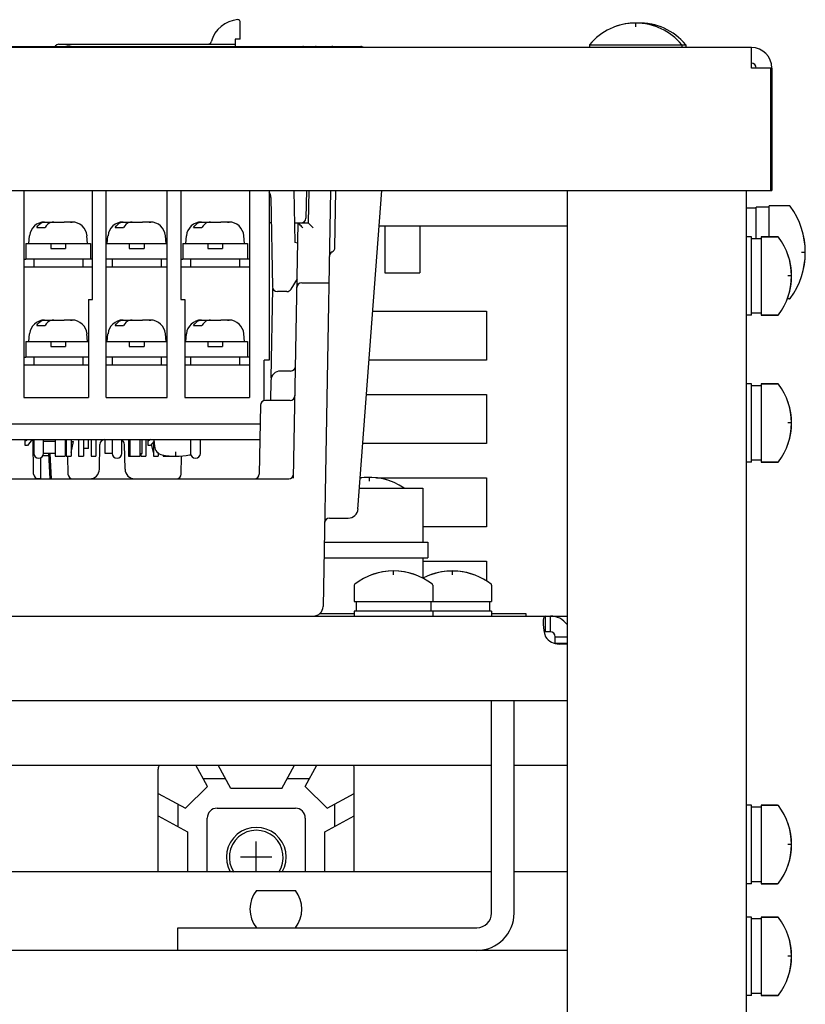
# Model space of a CAD drawing. Extents: x 31 to 410, y 34 to 287.
# Tile 10 of 34: x 106 to 114, y 88 to 98. Entities that reach past the tile are written whole.
import ezdxf

# ---------------------------------------------------------------- set-up
doc = ezdxf.new("R2010")
doc.units = 0
doc.header["$LTSCALE"] = 23.1
doc.layers.get('0').update_dxf_attribs({"linetype": 'CONTINUOUS'})
for name, color, linetype in [('ALL_AXIS', 7, 'CONTINUOUS'), ('ALL_CURVE', 7, 'CONTINUOUS'), ('ALL_FEATURES', 7, 'CONTINUOUS')]:
    doc.layers.add(name, color=color, linetype=linetype)

msp = doc.modelspace()

# ---------------------------------------------------------------- linework, layer by layer
at = {"color": 3, "linetype": 'CONTINUOUS'}
for p, q in [((105.96, 95.129), (105.98, 95.129)), ((106.06, 95.129), (106.06, 95.049)), ((106.56, 95.129), (106.06, 95.129)), ((106.56, 95.129), (106.56, 95.049)), ((106.66, 95.129), (106.64, 95.129)), ((106.86, 95.129), (106.86, 95.049)), ((107.36, 95.129), (106.86, 95.129)), ((107.36, 95.129), (107.36, 95.049)), ((107.56, 95.129), (107.58, 95.129)), ((107.66, 95.129), (107.66, 95.049)), ((108.16, 95.129), (107.66, 95.129)), ((108.16, 95.129), (108.16, 95.049)), ((108.26, 95.129), (108.24, 95.129)), ((105.96, 94.129), (105.98, 94.129)), ((106.06, 94.129), (106.06, 94.049)), ((106.56, 94.129), (106.06, 94.129)), ((106.56, 94.129), (106.56, 94.049)), ((106.86, 94.129), (106.86, 94.049)), ((107.36, 94.129), (106.86, 94.129)), ((107.36, 94.129), (107.36, 94.049)), ((107.66, 94.129), (107.66, 94.049)), ((108.16, 94.129), (107.66, 94.129)), ((108.16, 94.129), (108.16, 94.049)), ((108.26, 94.129), (108.24, 94.129)), ((106.06, 93.289), (106.06, 93.149)), ((106.16, 93.149), (106.16, 93.289)), ((106.86, 93.289), (106.86, 93.149)), ((106.96, 93.149), (106.96, 93.289)), ((107.66, 93.289), (107.66, 93.149)), ((107.76, 93.149), (107.76, 93.289))]:
    msp.add_line(p, q, dxfattribs=at)
at = {"color": 7, "linetype": 'CONTINUOUS'}
for p, q in [((106.62, 94.719), (106.62, 93.719)), ((106.62, 94.719), (106.66, 94.719)), ((107.56, 94.719), (107.6, 94.719)), ((107.6, 94.719), (107.6, 93.719)), ((105.96, 93.719), (106.62, 93.719)), ((106.8, 93.719), (107.42, 93.719)), ((107.6, 93.719), (108.26, 93.719)), ((105.973, 93.272), (105.973, 93.289)), ((106.391, 93.289), (106.391, 93.119)), ((106.441, 93.289), (106.441, 93.119)), ((106.518, 93.289), (106.518, 93.119)), ((106.568, 93.289), (106.568, 93.119)), ((106.572, 93.199), (106.572, 93.289)), ((106.617, 93.199), (106.617, 93.289)), ((106.645, 93.289), (106.645, 93.119)), ((106.695, 93.289), (106.695, 93.119)), ((106.772, 93.289), (106.772, 93.287)), ((106.79, 93.224), (106.79, 93.289)), ((107.026, 93.289), (107.026, 93.119)), ((107.165, 93.149), (107.165, 93.289)), ((107.203, 93.289), (107.203, 93.119)), ((107.227, 93.272), (107.227, 93.289)), ((107.28, 93.265), (107.28, 93.119)), ((107.153, 93.149), (107.153, 93.119)), ((107.33, 93.152), (107.33, 93.119))]:
    msp.add_line(p, q, dxfattribs=at)
for points in [[(105.997, 93.289), (105.985, 93.28), (105.973, 93.272)], [(107.251, 93.289), (107.239, 93.28), (107.227, 93.272)]]:
    msp.add_lwpolyline(points, dxfattribs=at)
at = {"color": 3, "linetype": 'CONTINUOUS'}
for centre in [(106.11, 93.149), (106.91, 93.149), (107.71, 93.149)]:
    msp.add_arc(centre, 0.05, 180, 360, dxfattribs=at)
at = {"color": 7, "linetype": 'CONTINUOUS'}
msp.add_arc((108.33, 89.029), 0.305, 330.4491, 209.5509, dxfattribs=at)
at = {"layer": 'ALL_AXIS', "color": 7, "linetype": 'CONTINUOUS'}
for p, q in [((111.73, 97.318), (111.73, 97.289)), ((111.73, 97.318), (112.71, 97.318)), ((112.67, 97.318), (112.67, 97.289)), ((112.71, 97.318), (112.71, 97.289)), ((113.43, 95.649), (113.33, 95.649)), ((113.56, 95.659), (113.43, 95.659)), ((113.43, 95.339), (113.43, 95.659)), ((113.769, 95.674), (113.56, 95.674)), ((113.56, 95.359), (113.56, 95.674)), ((109.643, 95.469), (109.643, 94.989)), ((109.998, 95.469), (109.998, 94.989)), ((113.38, 95.359), (113.33, 95.359)), ((113.38, 94.559), (113.38, 95.359)), ((113.48, 95.339), (113.38, 95.339)), ((113.648, 95.359), (113.48, 95.359)), ((113.48, 95.359), (113.48, 94.559)), ((109.643, 94.989), (109.998, 94.989)), ((113.769, 94.724), (113.746, 94.724)), ((113.38, 94.559), (113.33, 94.559)), ((113.48, 94.579), (113.38, 94.579)), ((113.648, 94.559), (113.48, 94.559)), ((113.38, 93.859), (113.33, 93.859)), ((113.38, 93.059), (113.38, 93.859)), ((113.48, 93.839), (113.38, 93.839)), ((113.648, 93.859), (113.48, 93.859)), ((113.48, 93.859), (113.48, 93.059)), ((98.615, 93.449), (108.37, 93.449)), ((98.617, 93.289), (108.367, 93.289)), ((106.043, 93.289), (105.998, 93.229)), ((106.79, 93.149), (106.79, 93.224)), ((107.287, 93.274), (107.252, 93.229)), ((107.285, 93.289), (107.291, 93.222)), ((113.38, 93.059), (113.33, 93.059)), ((113.48, 93.079), (113.38, 93.079)), ((113.648, 93.059), (113.48, 93.059)), ((109.383, 92.794), (110.03, 92.794)), ((110.03, 92.794), (110.03, 92.244)), ((109.024, 92.244), (110.08, 92.244)), ((110.08, 92.244), (110.08, 92.084)), ((109.021, 92.084), (110.08, 92.084)), ((110.03, 92.084), (110.03, 91.874)), ((109.33, 91.806), (109.33, 91.639)), ((110.13, 91.806), (110.13, 91.639)), ((110.73, 91.806), (110.73, 91.639)), ((109.33, 91.639), (110.73, 91.639)), ((109.35, 91.639), (109.35, 91.539)), ((110.11, 91.639), (110.11, 91.539)), ((110.71, 91.639), (110.71, 91.539)), ((110.73, 91.539), (109.33, 91.539)), ((109.33, 91.539), (109.33, 91.489)), ((110.13, 91.539), (110.13, 91.489)), ((110.73, 91.539), (110.73, 91.489)), ((111.38, 91.214), (111.5, 91.214)), ((111.5, 91.203), (111.42, 91.203)), ((113.38, 89.559), (113.33, 89.559)), ((113.38, 88.759), (113.38, 89.559)), ((113.48, 89.539), (113.38, 89.539)), ((113.648, 89.559), (113.48, 89.559)), ((113.48, 89.559), (113.48, 88.759)), ((113.38, 88.759), (113.33, 88.759)), ((113.48, 88.779), (113.38, 88.779)), ((113.648, 88.759), (113.48, 88.759)), ((108.33, 88.689), (108.73, 88.689)), ((113.38, 88.419), (113.33, 88.419)), ((113.38, 87.619), (113.38, 88.419)), ((113.48, 88.399), (113.38, 88.399)), ((113.648, 88.419), (113.48, 88.419)), ((113.48, 88.419), (113.48, 87.619)), ((113.38, 87.619), (113.33, 87.619)), ((113.48, 87.639), (113.38, 87.639)), ((113.648, 87.619), (113.48, 87.619))]:
    msp.add_line(p, q, dxfattribs=at)
at = {"layer": 'ALL_AXIS', "color": 3, "linetype": 'CONTINUOUS'}
for p, q in [((109.518, 94.599), (110.68, 94.599)), ((110.68, 94.599), (110.68, 94.099)), ((110.68, 94.099), (109.481, 94.099)), ((109.455, 93.749), (110.68, 93.749)), ((110.68, 93.749), (110.68, 93.249)), ((110.68, 93.249), (109.417, 93.249)), ((109.391, 92.899), (109.404, 92.899)), ((109.557, 92.899), (110.68, 92.899)), ((110.68, 92.899), (110.68, 92.399)), ((110.68, 92.399), (110.03, 92.399)), ((110.03, 92.049), (110.68, 92.049)), ((110.68, 92.049), (110.68, 91.845)), ((111.38, 91.214), (111.38, 91.209))]:
    msp.add_line(p, q, dxfattribs=at)
at = {"layer": 'ALL_AXIS', "color": 7, "linetype": 'CONTINUOUS'}
for centre, radius, start, end in [((112.2, 96.929), 0.61, 39.6019, 140.3981), ((112.23, 96.929), 0.61, 89.5291, 91.4126), ((112.24, 96.929), 0.61, 39.6019, 91.8835), ((113.13, 95.199), 0.8, 323.9417, 36.0583), ((107.391, 93.231), 0.1, 185, 258.5073), ((107.51, 93.819), 0.7, 258.5073, 281.4927), ((107.63, 93.231), 0.1, 281.4927, 289.8645), ((109.48, 92.254), 0.65, 56.3617, 97.9131), ((109.73, 91.299), 0.65, 52.4557, 127.5443), ((110.33, 91.299), 0.65, 52.4557, 117.5417), ((108.33, 89.029), 0.275, 326.387, 213.613), ((108.576, 88.499), 0.31, 142.2278, 217.7722), ((108.485, 88.499), 0.31, 322.2278, 37.7722)]:
    msp.add_arc(centre, radius, start, end, dxfattribs=at)
at = {"layer": 'ALL_CURVE', "color": 40, "linetype": 'CONTINUOUS'}
for p, q in [((112.2, 97.5), (112.2, 97.539)), ((112.23, 97.538), (112.23, 97.539)), ((112.24, 97.536), (112.24, 97.539)), ((113.93, 95.199), (113.892, 95.199)), ((113.79, 94.959), (113.752, 94.959)), ((113.79, 93.459), (113.752, 93.459)), ((107.51, 93.119), (107.51, 93.165)), ((109.48, 92.904), (109.48, 92.865)), ((109.73, 91.91), (109.73, 91.949)), ((110.33, 91.91), (110.33, 91.949)), ((108.33, 88.879), (108.33, 89.189)), ((113.79, 89.159), (113.752, 89.159)), ((108.49, 89.029), (108.17, 89.029)), ((113.79, 88.019), (113.752, 88.019))]:
    msp.add_line(p, q, dxfattribs=at)
for centre, radius, start, end in [((112.2, 96.929), 0.61, 69.3622, 110.6378), ((112.23, 96.929), 0.61, 89.1688, 92.1513), ((112.24, 96.929), 0.61, 69.3622, 92.7207), ((113.13, 95.199), 0.8, 342.1666, 17.8334), ((113.14, 94.959), 0.65, 340.2168, 19.7832), ((113.14, 93.459), 0.65, 340.2168, 19.7832), ((107.391, 93.231), 0.1, 221.0151, 258.5073), ((107.51, 93.819), 0.7, 258.5073, 281.4927), ((107.63, 93.231), 0.1, 281.4927, 289.7154), ((109.48, 92.254), 0.65, 70.2168, 97.9072), ((109.73, 91.299), 0.65, 70.2168, 109.7832), ((110.33, 91.299), 0.65, 70.2168, 109.7832), ((113.14, 89.159), 0.65, 340.2168, 19.7832), ((113.14, 88.019), 0.65, 340.2168, 19.7832)]:
    msp.add_arc(centre, radius, start, end, dxfattribs=at)
at = {"layer": 'ALL_FEATURES', "color": 7, "linetype": 'CONTINUOUS'}
for p, q in [((108.165, 97.374), (108.165, 97.553)), ((108.116, 97.374), (108.115, 97.299)), ((108.165, 97.374), (108.116, 97.374)), ((113.38, 97.289), (63.28, 97.289)), ((91.558, 97.299), (109.396, 97.299)), ((106.315, 97.324), (108.115, 97.324)), ((113.38, 97.079), (113.38, 97.289)), ((113.58, 97.079), (113.38, 97.079)), ((113.58, 95.829), (113.58, 97.079)), ((113.59, 97.079), (113.59, 95.829)), ((63.07, 95.829), (113.59, 95.829)), ((105.96, 95.829), (105.96, 93.719)), ((106.66, 94.719), (106.66, 95.829)), ((106.8, 93.719), (106.8, 95.829)), ((107.42, 93.719), (107.42, 95.829)), ((107.56, 95.829), (107.56, 94.719)), ((108.26, 95.829), (108.26, 93.719)), ((108.46, 95.829), (108.46, 94.099)), ((108.727, 95.299), (108.718, 95.829)), ((108.842, 95.829), (108.837, 95.548)), ((108.866, 95.829), (108.86, 95.499)), ((109.086, 95.829), (109.012, 91.587)), ((109.133, 95.248), (109.143, 95.829)), ((109.367, 92.581), (109.61, 95.829)), ((111.5, 95.829), (111.5, 79.859)), ((113.33, 74.159), (113.33, 95.829)), ((108.479, 95.759), (108.495, 94.848)), ((106.091, 95.454), (106.176, 95.454)), ((106.179, 95.509), (106.235, 95.509)), ((106.235, 95.509), (106.235, 95.504)), ((106.235, 95.507), (106.242, 95.508)), ((106.242, 95.508), (106.25, 95.509)), ((106.25, 95.509), (106.37, 95.509)), ((106.386, 95.509), (106.386, 95.507)), ((106.436, 95.509), (106.386, 95.509)), ((106.436, 95.508), (106.42, 95.509)), ((106.453, 95.507), (106.436, 95.508)), ((106.448, 95.509), (106.45, 95.509)), ((106.891, 95.454), (106.976, 95.454)), ((106.979, 95.509), (107.035, 95.509)), ((107.035, 95.509), (107.035, 95.504)), ((107.035, 95.507), (107.042, 95.508)), ((107.042, 95.508), (107.05, 95.509)), ((107.05, 95.509), (107.17, 95.509)), ((107.186, 95.509), (107.186, 95.507)), ((107.236, 95.509), (107.186, 95.509)), ((107.236, 95.508), (107.22, 95.509)), ((107.253, 95.507), (107.236, 95.508)), ((107.248, 95.509), (107.25, 95.509)), ((107.691, 95.454), (107.776, 95.454)), ((107.779, 95.509), (107.835, 95.509)), ((107.835, 95.509), (107.835, 95.504)), ((107.835, 95.507), (107.842, 95.508)), ((107.842, 95.508), (107.85, 95.509)), ((107.85, 95.509), (107.97, 95.509)), ((107.986, 95.509), (107.986, 95.507)), ((108.036, 95.509), (107.986, 95.509)), ((108.036, 95.508), (108.02, 95.509)), ((108.053, 95.507), (108.036, 95.508)), ((108.048, 95.509), (108.05, 95.509)), ((108.483, 95.499), (108.46, 95.499)), ((108.71, 92.895), (108.756, 95.499)), ((108.724, 95.499), (108.86, 95.499)), ((106.01, 95.289), (106.017, 95.368)), ((106.61, 95.289), (106.603, 95.368)), ((106.81, 95.289), (106.817, 95.368)), ((107.41, 95.289), (107.403, 95.368)), ((107.61, 95.289), (107.617, 95.368)), ((108.21, 95.289), (108.203, 95.368)), ((113.48, 95.359), (113.648, 95.359)), ((105.98, 95.289), (105.98, 95.129)), ((105.98, 95.289), (106.64, 95.289)), ((106.235, 95.289), (106.235, 95.239)), ((106.235, 95.239), (106.385, 95.239)), ((106.385, 95.289), (106.385, 95.239)), ((106.64, 95.289), (106.64, 95.129)), ((106.8, 95.289), (107.42, 95.289)), ((107.035, 95.289), (107.035, 95.239)), ((107.035, 95.239), (107.185, 95.239)), ((107.185, 95.289), (107.185, 95.239)), ((107.58, 95.289), (107.58, 95.129)), ((107.58, 95.289), (108.24, 95.289)), ((107.835, 95.289), (107.835, 95.239)), ((107.835, 95.239), (107.985, 95.239)), ((107.985, 95.289), (107.985, 95.239)), ((108.24, 95.289), (108.24, 95.129)), ((108.752, 95.292), (108.727, 95.299)), ((106.06, 95.129), (105.98, 95.129)), ((106.64, 95.129), (106.56, 95.129)), ((106.86, 95.129), (106.8, 95.129)), ((107.42, 95.129), (107.36, 95.129)), ((107.66, 95.129), (107.58, 95.129)), ((108.24, 95.129), (108.16, 95.129)), ((106.66, 95.049), (105.96, 95.049)), ((107.42, 95.049), (106.8, 95.049)), ((108.26, 95.049), (107.56, 95.049)), ((108.746, 94.931), (108.684, 94.824)), ((108.483, 93.918), (108.499, 94.83)), ((108.794, 94.889), (109.07, 94.889)), ((108.641, 94.799), (108.545, 94.799)), ((113.48, 94.559), (113.648, 94.559)), ((106.091, 94.454), (106.176, 94.454)), ((106.179, 94.509), (106.235, 94.509)), ((106.235, 94.509), (106.235, 94.504)), ((106.235, 94.507), (106.242, 94.508)), ((106.242, 94.508), (106.25, 94.509)), ((106.25, 94.509), (106.37, 94.509)), ((106.386, 94.509), (106.386, 94.507)), ((106.436, 94.509), (106.386, 94.509)), ((106.436, 94.508), (106.42, 94.509)), ((106.453, 94.507), (106.436, 94.508)), ((106.448, 94.509), (106.45, 94.509)), ((106.891, 94.454), (106.976, 94.454)), ((106.979, 94.509), (107.035, 94.509)), ((107.035, 94.509), (107.035, 94.504)), ((107.035, 94.507), (107.042, 94.508)), ((107.042, 94.508), (107.05, 94.509)), ((107.05, 94.509), (107.17, 94.509)), ((107.186, 94.509), (107.186, 94.507)), ((107.236, 94.509), (107.186, 94.509)), ((107.236, 94.508), (107.22, 94.509)), ((107.253, 94.507), (107.236, 94.508)), ((107.248, 94.509), (107.25, 94.509)), ((107.691, 94.454), (107.776, 94.454)), ((107.779, 94.509), (107.835, 94.509)), ((107.835, 94.509), (107.835, 94.504)), ((107.835, 94.507), (107.842, 94.508)), ((107.842, 94.508), (107.85, 94.509)), ((107.85, 94.509), (107.97, 94.509)), ((107.986, 94.509), (107.986, 94.507)), ((108.036, 94.509), (107.986, 94.509)), ((108.036, 94.508), (108.02, 94.509)), ((108.053, 94.507), (108.036, 94.508)), ((108.048, 94.509), (108.05, 94.509)), ((106.01, 94.289), (106.017, 94.368)), ((106.61, 94.289), (106.603, 94.368)), ((106.81, 94.289), (106.817, 94.368)), ((107.41, 94.289), (107.403, 94.368)), ((107.61, 94.289), (107.617, 94.368)), ((108.21, 94.289), (108.203, 94.368)), ((105.98, 94.289), (105.98, 94.129)), ((105.98, 94.289), (106.62, 94.289)), ((106.235, 94.289), (106.235, 94.239)), ((106.235, 94.239), (106.385, 94.239)), ((106.385, 94.289), (106.385, 94.239)), ((106.8, 94.289), (107.42, 94.289)), ((107.035, 94.289), (107.035, 94.239)), ((107.035, 94.239), (107.185, 94.239)), ((107.185, 94.289), (107.185, 94.239)), ((107.6, 94.289), (108.24, 94.289)), ((107.835, 94.289), (107.835, 94.239)), ((107.835, 94.239), (107.985, 94.239)), ((107.985, 94.289), (107.985, 94.239)), ((108.24, 94.289), (108.24, 94.129)), ((106.06, 94.129), (105.98, 94.129)), ((106.62, 94.129), (106.56, 94.129)), ((106.86, 94.129), (106.8, 94.129)), ((107.42, 94.129), (107.36, 94.129)), ((107.66, 94.129), (107.6, 94.129)), ((108.24, 94.129), (108.16, 94.129)), ((106.62, 94.049), (105.96, 94.049)), ((107.42, 94.049), (106.8, 94.049)), ((108.26, 94.049), (107.6, 94.049)), ((108.41, 93.687), (108.41, 94.099)), ((108.46, 94.099), (108.41, 94.099)), ((108.68, 93.989), (108.578, 93.989)), ((108.478, 93.89), (108.474, 93.689)), ((113.48, 93.859), (113.648, 93.859)), ((108.373, 93.64), (108.361, 92.938)), ((108.675, 93.689), (108.423, 93.689)), ((105.973, 93.229), (105.973, 93.272)), ((105.998, 93.229), (105.973, 93.229)), ((106.059, 92.938), (106.053, 93.289)), ((106.279, 93.269), (106.16, 93.269)), ((106.279, 93.289), (106.279, 93.119)), ((106.379, 93.289), (106.379, 93.119)), ((106.379, 93.269), (106.391, 93.269)), ((106.441, 93.158), (106.464, 93.269)), ((106.441, 93.269), (106.464, 93.269)), ((106.73, 92.987), (106.734, 93.24)), ((106.991, 92.987), (106.986, 93.24)), ((107.041, 93.289), (107.041, 93.119)), ((107.141, 93.289), (107.141, 93.119)), ((107.227, 93.229), (107.227, 93.272)), ((107.252, 93.229), (107.227, 93.229)), ((107.28, 93.158), (107.262, 93.242)), ((106.216, 93.124), (106.154, 93.124)), ((106.279, 93.149), (106.16, 93.149)), ((106.229, 92.889), (106.215, 93.149)), ((106.241, 92.889), (106.227, 93.149)), ((106.279, 93.119), (106.379, 93.119)), ((106.379, 93.149), (106.391, 93.149)), ((106.391, 93.119), (106.441, 93.119)), ((106.406, 93.119), (106.409, 92.938)), ((106.518, 93.119), (106.568, 93.119)), ((106.617, 93.199), (106.572, 93.199)), ((106.645, 93.119), (106.695, 93.119)), ((106.86, 93.149), (106.79, 93.149)), ((107.026, 93.119), (107.141, 93.119)), ((107.141, 93.149), (107.165, 93.149)), ((107.153, 93.119), (107.203, 93.119)), ((107.28, 93.119), (107.33, 93.119)), ((107.335, 93.149), (107.33, 93.149)), ((107.379, 93.131), (107.379, 93.119)), ((107.379, 93.119), (107.479, 93.119)), ((107.479, 93.12), (107.479, 93.119)), ((107.564, 92.938), (107.567, 93.121)), ((106.13, 93.104), (106.13, 92.894)), ((113.48, 93.059), (113.648, 93.059)), ((92.999, 92.889), (108.661, 92.889)), ((106.089, 92.894), (106.13, 92.894)), ((109.077, 92.489), (109.268, 92.489)), ((108.977, 91.514), (109.33, 91.514)), ((110.73, 91.514), (111.08, 91.514)), ((111.08, 91.514), (111.08, 91.489)), ((85.58, 91.489), (111.5, 91.489)), ((111.281, 91.329), (111.281, 91.489)), ((111.33, 91.329), (111.33, 91.489)), ((111.38, 91.279), (111.5, 91.279)), ((87.67, 90.629), (111.5, 90.629)), ((110.96, 88.459), (110.96, 90.629)), ((88.28, 89.969), (110.73, 89.969)), ((107.33, 88.879), (107.33, 89.929)), ((107.831, 89.751), (107.713, 89.969)), ((108.07, 89.729), (107.94, 89.969)), ((108.59, 89.729), (108.72, 89.969)), ((108.83, 89.751), (108.948, 89.969)), ((109.33, 88.879), (109.33, 89.929)), ((110.96, 89.969), (111.5, 89.969)), ((108.016, 89.829), (107.789, 89.829)), ((108.872, 89.829), (108.645, 89.829)), ((107.608, 89.528), (107.831, 89.751)), ((108.59, 89.729), (108.07, 89.729)), ((109.053, 89.528), (108.83, 89.751)), ((107.33, 89.679), (107.608, 89.528)), ((109.053, 89.528), (109.33, 89.679)), ((107.53, 89.57), (107.53, 89.343)), ((107.93, 89.529), (108.73, 89.529)), ((109.13, 89.343), (109.13, 89.57)), ((113.48, 89.559), (113.648, 89.559)), ((107.33, 89.451), (107.63, 89.289)), ((107.83, 88.879), (107.83, 89.429)), ((108.83, 89.429), (108.83, 88.879)), ((109.03, 89.289), (109.33, 89.451)), ((107.63, 89.289), (107.63, 88.879)), ((109.03, 88.879), (109.03, 89.289)), ((110.73, 88.879), (88.28, 88.879)), ((111.5, 88.879), (110.96, 88.879)), ((113.48, 88.759), (113.648, 88.759)), ((113.48, 88.419), (113.648, 88.419)), ((107.53, 88.079), (107.53, 88.309)), ((111.5, 88.079), (65.16, 88.079)), ((113.48, 87.619), (113.648, 87.619))]:
    msp.add_line(p, q, dxfattribs=at)
at = {"layer": 'ALL_FEATURES', "color": 3, "linetype": 'CONTINUOUS'}
for p, q in [((109.583, 95.469), (111.5, 95.469)), ((111.33, 91.329), (111.281, 91.329)), ((111.38, 91.214), (111.38, 91.279)), ((110.73, 88.459), (110.73, 90.629)), ((107.53, 88.309), (110.58, 88.309))]:
    msp.add_line(p, q, dxfattribs=at)
at = {"layer": 'ALL_FEATURES', "color": 7, "linetype": 'CONTINUOUS'}
for points in [[(106.315, 97.324), (106.294, 97.318), (106.28, 97.303), (106.278, 97.299)], [(106.091, 95.454), (106.103, 95.471), (106.117, 95.485), (106.132, 95.496), (106.147, 95.503), (106.163, 95.507), (106.179, 95.509)], [(106.264, 95.509), (106.248, 95.507), (106.232, 95.503), (106.217, 95.496), (106.201, 95.485), (106.188, 95.471), (106.176, 95.454)], [(106.387, 95.507), (106.379, 95.508), (106.37, 95.509)], [(106.42, 95.509), (106.404, 95.508), (106.387, 95.507)], [(106.436, 95.509), (106.445, 95.508), (106.453, 95.507)], [(106.891, 95.454), (106.903, 95.471), (106.917, 95.485), (106.932, 95.496), (106.947, 95.503), (106.963, 95.507), (106.979, 95.509)], [(107.064, 95.509), (107.048, 95.507), (107.032, 95.503), (107.017, 95.496), (107.001, 95.485), (106.988, 95.471), (106.976, 95.454)], [(107.187, 95.507), (107.179, 95.508), (107.17, 95.509)], [(107.22, 95.509), (107.204, 95.508), (107.187, 95.507)], [(107.236, 95.509), (107.245, 95.508), (107.253, 95.507)], [(107.691, 95.454), (107.703, 95.471), (107.717, 95.485), (107.732, 95.496), (107.747, 95.503), (107.763, 95.507), (107.779, 95.509)], [(107.864, 95.509), (107.848, 95.507), (107.832, 95.503), (107.817, 95.496), (107.801, 95.485), (107.788, 95.471), (107.776, 95.454)], [(107.987, 95.507), (107.979, 95.508), (107.97, 95.509)], [(108.02, 95.509), (108.004, 95.508), (107.987, 95.507)], [(108.036, 95.509), (108.045, 95.508), (108.053, 95.507)], [(108.805, 95.451), (108.796, 95.46), (108.787, 95.469), (108.778, 95.478), (108.77, 95.486), (108.764, 95.492), (108.758, 95.497), (108.756, 95.499)], [(108.86, 95.499), (108.862, 95.497), (108.867, 95.493), (108.874, 95.487), (108.883, 95.477), (108.895, 95.465), (108.909, 95.451)], [(106.091, 94.454), (106.103, 94.471), (106.117, 94.485), (106.132, 94.496), (106.147, 94.503), (106.163, 94.507), (106.179, 94.509)], [(106.264, 94.509), (106.248, 94.507), (106.232, 94.503), (106.217, 94.496), (106.201, 94.485), (106.188, 94.471), (106.176, 94.454)], [(106.387, 94.507), (106.379, 94.508), (106.37, 94.509)], [(106.42, 94.509), (106.404, 94.508), (106.387, 94.507)], [(106.436, 94.509), (106.445, 94.508), (106.453, 94.507)], [(106.891, 94.454), (106.903, 94.471), (106.917, 94.485), (106.932, 94.496), (106.947, 94.503), (106.963, 94.507), (106.979, 94.509)], [(107.064, 94.509), (107.048, 94.507), (107.032, 94.503), (107.017, 94.496), (107.001, 94.485), (106.988, 94.471), (106.976, 94.454)], [(107.187, 94.507), (107.179, 94.508), (107.17, 94.509)], [(107.22, 94.509), (107.204, 94.508), (107.187, 94.507)], [(107.236, 94.509), (107.245, 94.508), (107.253, 94.507)], [(107.691, 94.454), (107.703, 94.471), (107.717, 94.485), (107.732, 94.496), (107.747, 94.503), (107.763, 94.507), (107.779, 94.509)], [(107.864, 94.509), (107.848, 94.507), (107.832, 94.503), (107.817, 94.496), (107.801, 94.485), (107.788, 94.471), (107.776, 94.454)], [(107.987, 94.507), (107.979, 94.508), (107.97, 94.509)], [(108.02, 94.509), (108.004, 94.508), (107.987, 94.507)], [(108.036, 94.509), (108.045, 94.508), (108.053, 94.507)], [(111.281, 91.489), (111.271, 91.486), (111.264, 91.479), (111.259, 91.466), (111.256, 91.449), (111.255, 91.427)], [(111.255, 91.427), (111.256, 91.402), (111.259, 91.374), (111.264, 91.343), (111.271, 91.311), (111.281, 91.279)]]:
    msp.add_lwpolyline(points, dxfattribs=at)
at = {"layer": 'ALL_FEATURES', "color": 3, "linetype": 'CONTINUOUS'}
msp.add_lwpolyline([(111.281, 91.329), (111.272, 91.328), (111.268, 91.327)], dxfattribs=at)
at = {"layer": 'ALL_FEATURES', "color": 7, "linetype": 'CONTINUOUS'}
for centre, radius, start, end in [((108.165, 97.269), 0.305, 94.0243, 165.3016), ((108.145, 97.553), 0.02, 359.9796, 94.0276), ((107.841, 97.354), 0.03, 270.0132, 345.3012), ((106.415, 97.194), 0.11, 74.9696, 105.0237), ((108.804, 97.249), 0.05, 53.3259, 90), ((108.941, 97.249), 0.05, 90, 126.6742), ((109.102, 97.249), 0.05, 53.2574, 90), ((109.396, 97.249), 0.05, 53.3248, 90), ((113.38, 97.079), 0.21, 0, 90), ((108.379, 95.757), 0.1, 1.0051, 35.2536), ((113.769, 95.664), 0.01, 36.0583, 90), ((108.787, 95.549), 0.05, 270, 359), ((106.171, 95.355), 0.154, 90, 175), ((106.45, 95.355), 0.154, 5, 90), ((106.971, 95.355), 0.154, 90, 175), ((107.25, 95.355), 0.154, 5, 90), ((107.771, 95.355), 0.154, 90, 175), ((108.05, 95.355), 0.154, 5, 90), ((113.648, 95.349), 0.01, 37.5443, 90), ((113.14, 94.959), 0.65, 322.4557, 37.5443), ((109.083, 95.249), 0.05, 294.2742, 359), ((109.124, 95.158), 0.05, 114.2742, 179), ((108.545, 94.849), 0.05, 181, 270), ((108.641, 94.849), 0.05, 269.9991, 330.0005), ((108.794, 94.839), 0.05, 90, 179.0001), ((113.769, 94.734), 0.01, 270, 323.9417), ((113.648, 94.569), 0.01, 270, 322.4557), ((106.171, 94.355), 0.154, 90, 175), ((106.45, 94.355), 0.154, 5, 90), ((106.971, 94.355), 0.154, 90, 175), ((107.25, 94.355), 0.154, 5, 90), ((107.771, 94.355), 0.154, 90, 175), ((108.05, 94.355), 0.154, 5, 90), ((108.68, 94.039), 0.05, 270, 359.0001), ((108.578, 93.889), 0.1, 90, 178.9941), ((113.648, 93.849), 0.01, 37.5443, 90), ((113.14, 93.459), 0.65, 322.4557, 37.5443), ((108.675, 93.739), 0.05, 270, 359.0001), ((108.423, 93.639), 0.05, 90, 178.9987), ((106.784, 93.239), 0.05, 90, 179), ((106.936, 93.239), 0.05, 1, 60.8024), ((113.648, 93.069), 0.01, 270, 322.4557), ((106.109, 92.939), 0.05, 181, 270), ((106.459, 92.939), 0.05, 181, 270), ((106.63, 92.989), 0.1, 270, 359), ((107.091, 92.989), 0.1, 181, 270), ((107.514, 92.939), 0.05, 270.0011, 359), ((108.311, 92.939), 0.05, 270, 359), ((108.661, 92.939), 0.05, 270, 359), ((109.268, 92.589), 0.1, 270.0049, 355.7215), ((109.077, 92.439), 0.05, 90, 179), ((109.34, 91.806), 0.01, 127.5443, 180), ((110.12, 91.806), 0.01, 0, 52.4557), ((110.72, 91.806), 0.01, 0, 52.4557), ((108.912, 91.589), 0.1, 270, 359), ((111.33, 91.279), 0.21, 35.9474, 90), ((111.42, 91.368), 0.165, 212.8529, 270), ((107.43, 89.929), 0.1, 156.3306, 180), ((109.23, 89.929), 0.1, 0, 23.6694), ((107.93, 89.429), 0.1, 90, 180), ((108.73, 89.429), 0.1, 0, 90), ((113.648, 89.549), 0.01, 37.5443, 90), ((113.14, 89.159), 0.65, 322.4557, 37.5443), ((113.648, 88.769), 0.01, 270, 322.4557), ((110.58, 88.459), 0.38, 270, 360), ((113.648, 88.409), 0.01, 37.5443, 90), ((113.14, 88.019), 0.65, 322.4557, 37.5443), ((113.648, 87.629), 0.01, 270, 322.4557)]:
    msp.add_arc(centre, radius, start, end, dxfattribs=at)
at = {"layer": 'ALL_FEATURES', "color": 3, "linetype": 'CONTINUOUS'}
for centre, radius, start, end in [((113.38, 97.079), 0.05, 0, 90), ((111.33, 91.279), 0.05, 0, 90), ((110.58, 88.459), 0.15, 270, 360)]:
    msp.add_arc(centre, radius, start, end, dxfattribs=at)

doc.saveas('drawing.dxf')
